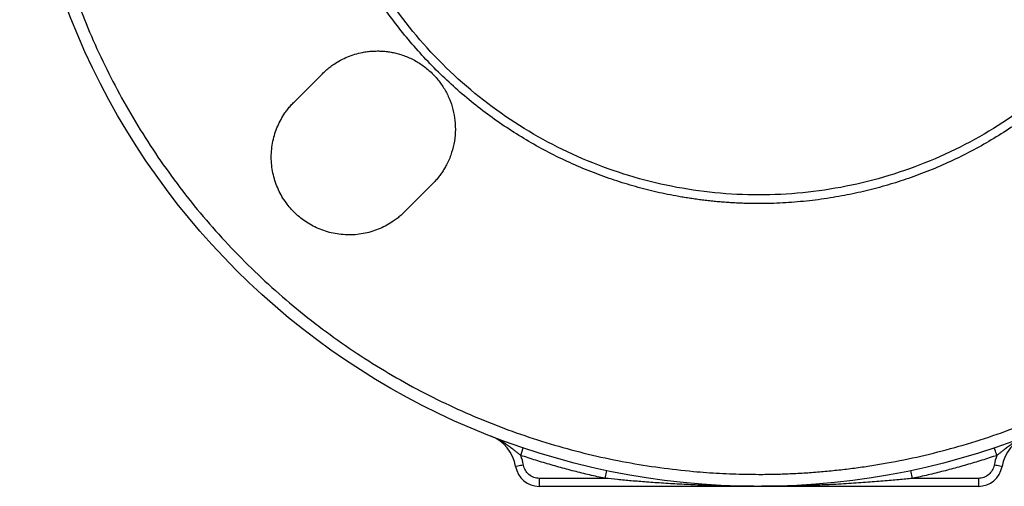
# Model space of a CAD drawing. Header units: millimetres. Extents: x 423 to 1697, y -6 to 958.
# Tile 6 of 54: x 441 to 564, y 285 to 344. Entities that reach past the tile are written whole.
import ezdxf

# ---------------------------------------------------------------- set-up
doc = ezdxf.new("R2010")
doc.units = ezdxf.units.MM

msp = doc.modelspace()

# ---------------------------------------------------------------- linework, layer by layer
at = {"color": 7, "linetype": 'Continuous', "lineweight": 25}
for p, q in [((474.89, 333.59), (478.43, 337.13)), ((492.22, 323.34), (488.68, 319.8)), ((503.25, 289.34), (503.57, 290.29)), ((513.82, 286.46), (514.02, 287.44)), ((552.29, 286.46), (552.08, 287.44)), ((513.82, 286.46), (505.57, 286.46)), ((505.57, 286.46), (505.57, 285.46)), ((560.53, 286.46), (552.29, 286.46)), ((560.53, 286.46), (560.53, 285.46)), ((533.05, 285.46), (505.57, 285.46)), ((560.53, 285.46), (533.05, 285.46))]:
    msp.add_line(p, q, dxfattribs=at)
msp.add_circle((533.05, 377.96), 92.5, dxfattribs=at)
for centre, radius, start, end in [((497.69, 287.1), 5, 9.7849, 68.7319), ((568.42, 287.1), 5, 111.2681, 170.2151), ((505.57, 288.46), 3, 189.7849, 270), ((560.53, 288.46), 3, 270, 350.2151)]:
    msp.add_arc(centre, radius, start, end, dxfattribs=at)
for points, knots in [([(533.05, 468.96), (532.72, 468.96), (532.07, 468.96), (531.09, 468.94), (530.11, 468.92), (529.13, 468.88), (528.15, 468.83), (527.18, 468.78), (526.2, 468.71), (525.22, 468.63), (524.25, 468.54), (523.28, 468.44), (522.31, 468.33), (521.33, 468.21), (520.36, 468.08), (519.39, 467.93), (518.43, 467.78), (517.46, 467.62), (515.39, 467.25), (512.22, 466.58), (507.97, 465.47), (503.74, 464.15), (499.51, 462.6), (495.34, 460.82), (489.83, 458.15), (483.14, 454.24), (475.58, 448.73), (468.59, 442.42), (462.29, 435.44), (456.77, 427.87), (452.1, 419.87), (448.32, 411.57), (445.45, 403.11), (443.46, 394.67), (442.3, 386.29), (441.93, 377.96), (442.3, 369.64), (443.46, 361.25), (445.45, 352.81), (448.32, 344.35), (452.1, 336.05), (456.77, 328.05), (462.29, 320.49), (468.59, 313.5), (475.58, 307.2), (483.14, 301.68), (491.14, 297.01), (498.09, 293.85), (503.74, 291.78), (507.97, 290.45), (512.22, 289.34), (516.45, 288.46), (520.67, 287.78), (524.01, 287.4), (526.51, 287.19), (528.14, 287.09), (529.78, 287.02), (531.41, 286.97), (532.51, 286.97), (533.05, 286.96)], [0, 0, 0, 0, 0.003435, 0.006867, 0.010297, 0.013724, 0.01715, 0.020574, 0.023997, 0.02742, 0.030843, 0.034265, 0.037689, 0.041113, 0.044539, 0.047966, 0.051396, 0.054828, 0.058264, 0.073509, 0.088756, 0.104388, 0.120022, 0.135979, 0.151937, 0.184346, 0.217099, 0.250027, 0.282956, 0.315709, 0.348118, 0.380023, 0.41128, 0.441763, 0.470884, 0.500007, 0.529127, 0.55825, 0.588733, 0.61999, 0.651895, 0.684304, 0.717057, 0.749986, 0.782914, 0.815668, 0.848076, 0.879981, 0.895613, 0.911247, 0.926492, 0.941739, 0.956544, 0.971351, 0.977082, 0.982811, 0.988539, 0.994268, 1, 1, 1, 1]), ([(533.05, 286.96), (533.38, 286.96), (534.03, 286.97), (535.01, 286.98), (535.99, 287.01), (536.97, 287.05), (537.95, 287.09), (538.93, 287.15), (539.9, 287.22), (540.88, 287.3), (541.85, 287.39), (542.83, 287.49), (543.8, 287.6), (544.77, 287.72), (545.74, 287.85), (546.71, 287.99), (547.68, 288.14), (548.64, 288.31), (550.72, 288.68), (553.88, 289.34), (558.14, 290.45), (562.37, 291.78), (566.59, 293.33), (570.76, 295.1), (576.27, 297.78), (582.96, 301.68), (590.52, 307.2), (597.51, 313.5), (603.81, 320.49), (609.33, 328.05), (614, 336.05), (617.78, 344.35), (620.66, 352.81), (622.64, 361.25), (623.8, 369.64), (624.18, 377.96), (623.8, 386.29), (622.64, 394.67), (620.66, 403.11), (617.78, 411.57), (614, 419.87), (609.33, 427.87), (603.81, 435.44), (597.51, 442.42), (590.52, 448.73), (582.96, 454.24), (574.96, 458.91), (568.02, 462.07), (562.37, 464.15), (558.14, 465.47), (553.88, 466.58), (549.66, 467.47), (545.44, 468.15), (542.09, 468.53), (539.6, 468.73), (537.96, 468.84), (536.33, 468.91), (534.69, 468.95), (533.6, 468.96), (533.05, 468.96)], [0, 0, 0, 0, 0.003435, 0.006867, 0.010297, 0.013724, 0.01715, 0.020574, 0.023997, 0.02742, 0.030843, 0.034265, 0.037689, 0.041113, 0.044539, 0.047966, 0.051396, 0.054828, 0.058264, 0.073509, 0.088756, 0.104388, 0.120022, 0.135979, 0.151937, 0.184346, 0.217099, 0.250027, 0.282956, 0.315709, 0.348118, 0.380023, 0.41128, 0.441763, 0.470884, 0.500007, 0.529127, 0.55825, 0.588733, 0.61999, 0.651895, 0.684304, 0.717057, 0.749986, 0.782914, 0.815668, 0.848076, 0.879981, 0.895613, 0.911247, 0.926492, 0.941739, 0.956544, 0.971351, 0.977082, 0.982811, 0.988539, 0.994268, 1, 1, 1, 1]), ([(533.05, 320.87), (532.8, 320.87), (532.3, 320.87), (531.56, 320.89), (530.81, 320.91), (530.07, 320.95), (529.32, 320.99), (528.58, 321.04), (527.84, 321.11), (527.09, 321.18), (526.35, 321.26), (525.61, 321.36), (524.87, 321.46), (524.14, 321.57), (523.4, 321.69), (522, 321.94), (519.95, 322.37), (517.27, 323.07), (514.63, 323.9), (511.09, 325.2), (506.74, 327.18), (502.57, 329.62), (499.38, 331.83), (496.27, 334.22), (492.61, 337.52), (488.66, 341.91), (485.2, 346.64), (482.27, 351.66), (479.91, 356.84), (478.1, 362.16), (476.85, 367.46), (476.12, 372.74), (475.88, 377.96), (476.12, 383.19), (476.85, 388.47), (478.1, 393.76), (479.91, 399.08), (482.27, 404.27), (485.2, 409.29), (488.66, 414.02), (492.61, 418.41), (496.27, 421.7), (499.38, 424.1), (502.57, 426.31), (506.74, 428.74), (511.09, 430.72), (514.63, 432.02), (517.27, 432.85), (519.95, 433.55), (522.24, 434.04), (524.13, 434.36), (525.61, 434.58), (527.09, 434.75), (528.58, 434.89), (530.07, 434.98), (531.56, 435.04), (532.55, 435.05), (533.05, 435.05)], [0, 0, 0, 0, 0.004171, 0.008337, 0.0125, 0.01666, 0.020818, 0.024975, 0.029131, 0.033287, 0.037443, 0.041601, 0.045762, 0.049925, 0.054092, 0.058263, 0.073719, 0.08914, 0.104562, 0.12002, 0.152175, 0.184333, 0.200713, 0.217097, 0.250025, 0.282953, 0.315706, 0.34786, 0.380018, 0.410887, 0.441758, 0.470878, 0.500001, 0.529121, 0.558243, 0.589112, 0.619983, 0.652138, 0.684296, 0.717048, 0.749976, 0.782904, 0.799285, 0.815668, 0.847823, 0.879981, 0.895437, 0.910858, 0.92628, 0.941739, 0.950076, 0.958398, 0.966713, 0.975024, 0.983339, 0.991662, 1, 1, 1, 1]), ([(533.05, 435.05), (533.3, 435.05), (533.8, 435.05), (534.55, 435.04), (535.29, 435.01), (536.04, 434.98), (536.78, 434.94), (537.53, 434.88), (538.27, 434.82), (539.01, 434.75), (539.75, 434.66), (540.49, 434.57), (541.23, 434.47), (541.97, 434.36), (542.7, 434.23), (544.1, 433.99), (546.16, 433.55), (548.83, 432.85), (551.48, 432.02), (555.01, 430.72), (559.36, 428.74), (563.53, 426.31), (566.72, 424.1), (569.84, 421.7), (573.49, 418.41), (577.45, 414.02), (580.9, 409.29), (583.83, 404.27), (586.19, 399.08), (588.01, 393.76), (589.25, 388.47), (589.99, 383.19), (590.22, 377.96), (589.99, 372.74), (589.25, 367.46), (588.01, 362.16), (586.19, 356.84), (583.83, 351.66), (580.9, 346.64), (577.45, 341.91), (573.49, 337.52), (569.84, 334.22), (566.72, 331.83), (563.53, 329.62), (559.36, 327.18), (555.01, 325.2), (551.48, 323.9), (548.83, 323.07), (546.16, 322.37), (543.86, 321.89), (541.97, 321.57), (540.49, 321.35), (539.01, 321.18), (537.53, 321.04), (536.04, 320.94), (534.55, 320.88), (533.55, 320.87), (533.05, 320.87)], [0, 0, 0, 0, 0.004171, 0.008337, 0.0125, 0.01666, 0.020818, 0.024975, 0.029131, 0.033287, 0.037443, 0.041601, 0.045762, 0.049925, 0.054092, 0.058263, 0.073719, 0.08914, 0.104562, 0.12002, 0.152175, 0.184333, 0.200713, 0.217097, 0.250025, 0.282953, 0.315706, 0.34786, 0.380018, 0.410887, 0.441758, 0.470878, 0.500001, 0.529121, 0.558243, 0.589112, 0.619983, 0.652138, 0.684296, 0.717048, 0.749976, 0.782904, 0.799285, 0.815668, 0.847823, 0.879981, 0.895437, 0.910858, 0.92628, 0.941739, 0.950076, 0.958398, 0.966713, 0.975024, 0.983339, 0.991662, 1, 1, 1, 1]), ([(533.05, 321.96), (529.39, 321.96), (525.72, 322.32), (518.53, 323.75), (515.01, 324.82), (508.24, 327.63), (504.99, 329.36), (498.89, 333.44), (496.05, 335.77), (490.86, 340.96), (488.53, 343.8), (484.45, 349.9), (482.72, 353.15), (479.91, 359.92), (478.84, 363.44), (477.41, 370.63), (477.05, 374.3), (477.05, 381.63), (477.41, 385.29), (478.84, 392.48), (479.91, 396.01), (482.72, 402.78), (484.45, 406.03), (488.53, 412.12), (490.86, 414.97), (496.05, 420.15), (498.89, 422.49), (504.99, 426.56), (508.24, 428.3), (515.01, 431.1), (518.53, 432.17), (525.72, 433.6), (529.39, 433.96), (533.05, 433.96)], [0, 0, 0, 0, 0.0625, 0.0625, 0.125, 0.125, 0.1875, 0.1875, 0.25, 0.25, 0.3125, 0.3125, 0.375, 0.375, 0.4375, 0.4375, 0.5, 0.5, 0.5625, 0.5625, 0.625, 0.625, 0.6875, 0.6875, 0.75, 0.75, 0.8125, 0.8125, 0.875, 0.875, 0.9375, 0.9375, 1, 1, 1, 1]), ([(533.05, 433.96), (536.72, 433.96), (540.38, 433.6), (547.57, 432.17), (551.1, 431.1), (557.87, 428.3), (561.12, 426.56), (567.21, 422.49), (570.06, 420.15), (575.24, 414.97), (577.58, 412.12), (581.65, 406.03), (583.39, 402.78), (586.19, 396.01), (587.26, 392.48), (588.69, 385.29), (589.05, 381.63), (589.05, 374.3), (588.69, 370.63), (587.26, 363.44), (586.19, 359.92), (583.39, 353.15), (581.65, 349.9), (577.58, 343.8), (575.24, 340.96), (570.06, 335.77), (567.21, 333.44), (561.12, 329.36), (557.87, 327.63), (551.1, 324.82), (547.57, 323.75), (540.38, 322.32), (536.72, 321.96), (533.05, 321.96)], [0, 0, 0, 0, 0.0625, 0.0625, 0.125, 0.125, 0.1875, 0.1875, 0.25, 0.25, 0.3125, 0.3125, 0.375, 0.375, 0.4375, 0.4375, 0.5, 0.5, 0.5625, 0.5625, 0.625, 0.625, 0.6875, 0.6875, 0.75, 0.75, 0.8125, 0.8125, 0.875, 0.875, 0.9375, 0.9375, 1, 1, 1, 1]), ([(478.43, 337.13), (478.5, 337.2), (478.65, 337.35), (478.89, 337.56), (479.13, 337.77), (479.38, 337.96), (479.63, 338.15), (480.07, 338.45), (480.71, 338.84), (481.58, 339.26), (482.5, 339.58), (483.33, 339.79), (484.06, 339.91), (484.69, 339.97), (485.11, 339.98), (485.32, 339.98)], [0, 0, 0, 0, 0.041333, 0.082583, 0.123793, 0.165007, 0.206269, 0.247621, 0.373784, 0.500016, 0.626179, 0.752412, 0.834984, 0.917397, 1, 1, 1, 1]), ([(485.32, 339.98), (485.43, 339.98), (485.64, 339.98), (485.95, 339.97), (486.26, 339.94), (486.57, 339.91), (486.88, 339.86), (487.18, 339.81), (487.49, 339.74), (487.79, 339.67), (488.46, 339.48), (489.48, 339.1), (490.76, 338.37), (491.92, 337.46), (492.91, 336.41), (493.73, 335.24), (494.36, 333.98), (494.81, 332.64), (495.06, 331.24), (495.1, 329.79), (494.92, 328.32), (494.53, 326.91), (494.05, 325.84), (493.61, 325.09), (493.3, 324.62), (492.97, 324.17), (492.61, 323.74), (492.35, 323.47), (492.22, 323.34)], [0, 0, 0, 0, 0.013653, 0.027258, 0.040828, 0.054378, 0.067922, 0.081473, 0.095045, 0.108654, 0.122311, 0.18617, 0.250053, 0.313912, 0.377795, 0.438888, 0.500006, 0.561099, 0.622217, 0.686076, 0.749958, 0.813817, 0.8777, 0.902238, 0.926655, 0.951033, 0.975455, 1, 1, 1, 1]), ([(488.68, 319.8), (488.61, 319.73), (488.47, 319.59), (488.25, 319.39), (488.02, 319.2), (487.79, 319.01), (487.55, 318.84), (487.14, 318.54), (486.51, 318.15), (485.65, 317.73), (484.74, 317.39), (483.46, 317.05), (481.79, 316.88), (479.79, 317.09), (477.91, 317.68), (476.26, 318.6), (474.85, 319.76), (473.69, 321.17), (472.77, 322.82), (472.17, 324.7), (471.97, 326.7), (472.14, 328.37), (472.48, 329.65), (472.82, 330.56), (473.24, 331.43), (473.68, 332.13), (474.1, 332.71), (474.48, 333.16), (474.75, 333.45), (474.89, 333.59)], [0, 0, 0, 0, 0.009731, 0.019445, 0.029151, 0.038858, 0.048574, 0.05831, 0.089198, 0.120102, 0.152278, 0.18447, 0.250119, 0.315768, 0.380053, 0.441772, 0.500003, 0.558234, 0.619953, 0.684238, 0.749888, 0.815537, 0.847712, 0.879904, 0.910792, 0.941696, 0.961139, 0.98055, 1, 1, 1, 1]), ([(503.25, 289.34), (503.21, 289.37), (503.11, 289.45), (502.97, 289.56), (502.82, 289.68), (502.67, 289.8), (502.51, 289.92), (502.27, 290.11), (501.91, 290.38), (501.47, 290.7), (501, 291.02), (500.54, 291.28), (500.04, 291.54), (499.7, 291.68), (499.5, 291.76)], [0, 0, 0, 0, 0.037916, 0.077361, 0.118313, 0.160751, 0.204656, 0.250012, 0.368587, 0.499999, 0.616846, 0.749995, 0.853715, 1, 1, 1, 1]), ([(566.6, 291.76), (566.52, 291.73), (566.35, 291.66), (566.12, 291.56), (565.92, 291.46), (565.75, 291.38), (565.47, 291.23), (565.11, 291.02), (564.63, 290.7), (564.19, 290.38), (563.78, 290.07), (563.44, 289.8), (563.14, 289.56), (562.94, 289.41), (562.85, 289.34)], [0, 0, 0, 0, 0.064482, 0.121723, 0.171745, 0.214539, 0.250076, 0.383158, 0.500056, 0.631478, 0.749972, 0.839225, 0.92262, 1, 1, 1, 1]), ([(562.85, 289.34), (562.77, 289.59), (562.68, 289.83), (562.56, 290.19), (562.53, 290.29), (562.53, 290.29)], [0, 0, 0, 0, 0.5, 0.5, 1, 1, 1, 1]), ([(513.82, 286.46), (513.49, 286.53), (512.84, 286.67), (511.87, 286.89), (510.9, 287.12), (509.94, 287.36), (508.97, 287.61), (508.01, 287.88), (507.06, 288.15), (506.1, 288.43), (505.15, 288.72), (504.2, 289.02), (503.57, 289.23), (503.25, 289.34)], [0, 0, 0, 0, 0.090986, 0.181927, 0.27283, 0.363709, 0.454571, 0.545429, 0.636291, 0.72717, 0.818073, 0.909014, 1, 1, 1, 1]), ([(562.85, 289.34), (562.53, 289.23), (561.9, 289.02), (560.96, 288.72), (560, 288.43), (559.05, 288.15), (558.09, 287.88), (557.13, 287.61), (556.17, 287.36), (555.2, 287.12), (554.23, 286.89), (553.26, 286.67), (552.61, 286.53), (552.29, 286.46)], [0, 0, 0, 0, 0.090986, 0.181927, 0.27283, 0.363709, 0.454571, 0.545429, 0.636291, 0.72717, 0.818073, 0.909014, 1, 1, 1, 1]), ([(503.6, 288.12), (503.34, 288.08), (503.09, 288.03), (502.72, 287.97), (502.61, 287.95), (502.61, 287.95)], [0, 0, 0, 0, 0.5, 0.5, 1, 1, 1, 1]), ([(505.57, 286.46), (505.34, 286.46), (505.1, 286.5), (504.66, 286.66), (504.46, 286.78), (504.1, 287.08), (503.95, 287.27), (503.72, 287.67), (503.64, 287.89), (503.6, 288.12)], [0, 0, 0, 0, 0.25, 0.25, 0.5, 0.5, 0.75, 0.75, 1, 1, 1, 1]), ([(562.51, 288.12), (562.47, 287.89), (562.39, 287.67), (562.15, 287.27), (562, 287.08), (561.64, 286.78), (561.44, 286.66), (561, 286.5), (560.77, 286.46), (560.53, 286.46)], [0, 0, 0, 0, 0.25, 0.25, 0.5, 0.5, 0.75, 0.75, 1, 1, 1, 1]), ([(563.49, 287.95), (563.49, 287.95), (563.39, 287.97), (563.02, 288.03), (562.77, 288.08), (562.51, 288.12)], [0, 0, 0, 0, 0.5, 0.5, 1, 1, 1, 1]), ([(533.05, 285.46), (532.64, 285.46), (531.86, 285.47), (530.76, 285.48), (529.8, 285.49), (528.97, 285.51), (527.61, 285.54), (525.77, 285.6), (523.4, 285.71), (521.18, 285.84), (519.07, 285.99), (517.15, 286.14), (515.42, 286.3), (514.33, 286.41), (513.82, 286.46)], [0, 0, 0, 0, 0.064162, 0.121275, 0.171338, 0.214352, 0.250317, 0.383919, 0.500542, 0.619979, 0.729642, 0.829531, 0.919649, 1, 1, 1, 1]), ([(552.29, 286.46), (552.01, 286.43), (551.43, 286.37), (550.54, 286.29), (549.59, 286.2), (548.58, 286.11), (547.52, 286.03), (546.39, 285.94), (545.21, 285.86), (543.97, 285.78), (542.37, 285.69), (540.33, 285.6), (538.07, 285.53), (535.6, 285.47), (534, 285.47), (533.05, 285.46)], [0, 0, 0, 0, 0.043432, 0.089879, 0.139341, 0.191819, 0.247313, 0.305824, 0.367352, 0.431898, 0.499461, 0.616081, 0.749685, 0.852813, 1, 1, 1, 1])]:
    msp.add_open_spline(points, degree=3, knots=knots, dxfattribs=at)
for points in [[(503.6, 288.12), (503.53, 288.54), (503.41, 288.95), (503.25, 289.34)], [(562.85, 289.34), (562.69, 288.95), (562.58, 288.54), (562.51, 288.12)]]:
    msp.add_open_spline(points, degree=3, dxfattribs=at)

doc.saveas('drawing.dxf')
